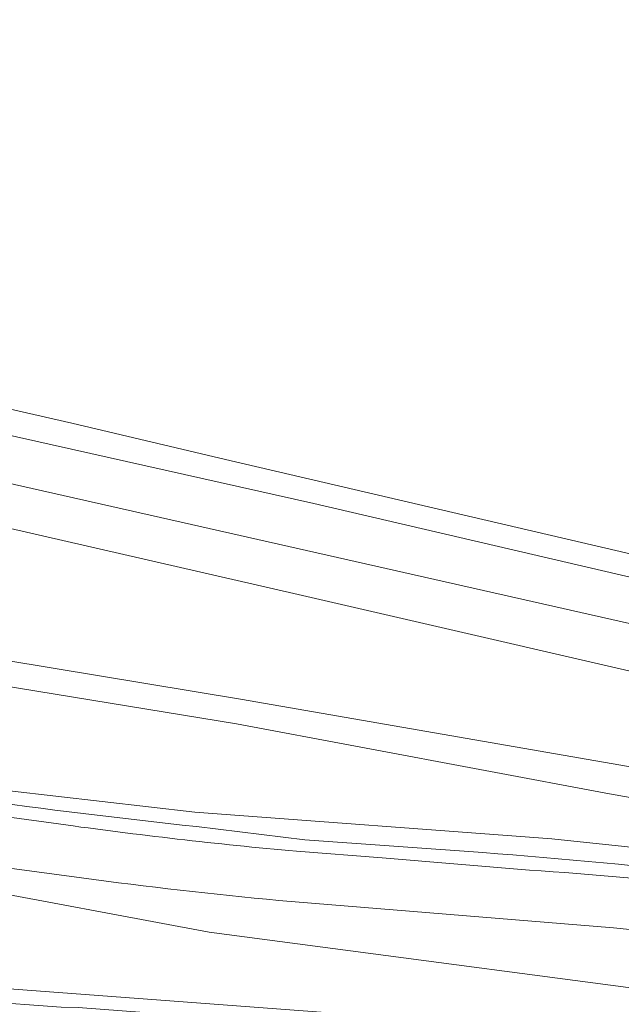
# Model space of a CAD drawing. Header units: metres. Extents: x 97476 to 98458, y 435938 to 436449.
# Tile 7 of 52: x 97900 to 97942, y 436042 to 436110. Entities that reach past the tile are written whole.
import ezdxf

# ---------------------------------------------------------------- set-up
doc = ezdxf.new("R2010")
doc.units = ezdxf.units.M
for name, color, linetype, lineweight in [('B-WE-GW-TALUD_KRUIN-G', 252, 'Continuous', 18), ('B-WE-OG-TERREIN_CULTUURSCHEIDING-GV', 252, 'Continuous', 18), ('B-WE-OG-WATER-GV', 252, 'Continuous', 18), ('B-WE-OG-WATER_SLOOT-GV', 252, 'Continuous', 18), ('B-WE-VH-VERHARDING_ASFALT-GV', 252, 'Continuous', 18)]:
    doc.layers.add(name, color=color, linetype=linetype, lineweight=lineweight)

msp = doc.modelspace()

# ---------------------------------------------------------------- linework, layer by layer
at = {"layer": 'B-WE-GW-TALUD_KRUIN-G'}
for points in [[(97740.263, 436083.524), (97743.72, 436083.54), (97751.49, 436083.12), (97774.677, 436081.372), (97789.192, 436079.148), (97831.82, 436074.268), (97850.451, 436072.18), (97915.293, 436061.568), (97940.979, 436056.75), (97985.85, 436048.791), (97988.26, 436049.527), (97989.386, 436054.219)], [(97766.831, 436056.971), (97774.174, 436056.085), (97793.023, 436053.566), (97793.89, 436053.757), (97798.094, 436053.354), (97798.157, 436054.271), (97803.888, 436053.595), (97803.785, 436052.342), (97813.036, 436051.198), (97858.742, 436046.428), (97878.799, 436044.888), (97927.545, 436041.219), (97973.23, 436037.458), (97978.665, 436037.21), (97982.082, 436037.111), (97983.71, 436037.829), (97985.187, 436041.8)]]:
    msp.add_lwpolyline(points, dxfattribs=at)
at = {"layer": 'B-WE-OG-TERREIN_CULTUURSCHEIDING-GV'}
for points in [[(97982.98, 436055.83), (97919.24, 436070.55), (97879.905, 436079.571), (97840.725, 436089.016), (97840.837, 436082.603), (97793.476, 436093.511), (97774.884, 436100.637), (97775.044, 436102.258), (97773.966, 436102.242), (97740.295, 436094.835), (97740.271, 436086.287), (97743.63, 436086.2), (97751.58, 436085.86), (97775.313, 436083.726), (97832.43, 436075.856), (97850.625, 436074.026), (97915.579, 436063.267), (97983.959, 436051.41)], [(97740.271, 436086.287), (97740.263, 436083.524), (97743.72, 436083.54), (97751.49, 436083.12), (97774.677, 436081.372), (97789.192, 436079.148), (97831.82, 436074.268), (97850.451, 436072.18), (97915.293, 436061.568), (97940.979, 436056.75), (97985.85, 436048.791), (97988.26, 436049.527), (97989.386, 436054.219), (97986.607, 436054.824), (97986.042, 436052.552)], [(97983.959, 436051.41), (97915.579, 436063.267), (97850.625, 436074.026), (97832.43, 436075.856), (97775.313, 436083.726), (97751.58, 436085.86), (97743.63, 436086.2), (97740.271, 436086.287)], [(97961.603, 436051.056), (97937.003, 436053.644), (97912.425, 436055.497), (97896.448, 436057.322), (97876.063, 436060.239), (97866.13, 436062.035), (97852.651, 436063.535), (97847.839, 436064.22), (97834.369, 436066.039), (97774.065, 436073.864), (97758.4, 436075.583), (97749.456, 436076.434), (97743.4, 436076.698), (97740.247, 436077.781), (97740.243, 436076.597), (97742.759, 436075.972), (97753.053, 436075.231)], [(97754.026, 436074.12), (97767.282, 436072.696), (97771.21, 436072.274), (97776.187, 436071.664), (97801.92, 436068.24), (97859.326, 436060.656), (97875.56, 436058.511), (97878.952, 436057.941), (97903.033, 436054.675)], [(97999.317, 436054.627), (97998.719, 436054.568), (97998.73, 436054.283), (97998.897, 436052.15), (97998.98, 436051.22), (97991.994, 436050.567), (97991.698, 436053.716), (97989.386, 436054.219), (97988.26, 436049.527), (97985.85, 436048.791), (97940.979, 436056.75), (97915.293, 436061.568), (97850.451, 436072.18)], [(97803.785, 436052.342), (97813.036, 436051.198), (97858.742, 436046.428), (97878.799, 436044.888), (97927.545, 436041.219), (97973.23, 436037.458), (97978.665, 436037.21), (97982.082, 436037.111), (97983.71, 436037.829), (97985.187, 436041.8), (97982.459, 436039.302), (97980.215, 436037.878), (97978.299, 436038.135), (97957.238, 436041.526), (97952.007, 436042.12), (97913.417, 436047.228), (97895.956, 436050.476), (97876.83, 436054.138), (97866.478, 436056.076), (97861.797, 436056.801), (97858.86, 436057.188), (97837.07, 436060.055), (97775.158, 436068.263)], [(97847.839, 436064.22), (97852.651, 436063.535), (97866.13, 436062.035), (97876.063, 436060.239), (97896.448, 436057.322), (97912.425, 436055.497), (97937.003, 436053.644), (97961.603, 436051.056), (97968.863, 436050.457), (97981.053, 436049.248), (97990.489, 436048.039), (97995.03, 436047.215), (97998.531, 436045.911), (97997, 436045.356), (97989.527, 436046.674), (97976.876, 436048.301), (97971.362, 436048.321), (97965.414, 436049.148)], [(97904.613, 436050.964), (97866.478, 436056.076)], [(97932.251, 436052.711), (97920.007, 436053.584), (97912.53, 436054.495)], [(97912.53, 436054.495), (97920.007, 436053.584), (97932.251, 436052.711)], [(97919.421, 436052.793), (97925.329, 436052.343), (97935.471, 436051.497)], [(97895.956, 436050.476), (97913.417, 436047.228), (97952.007, 436042.12), (97957.238, 436041.526), (97978.299, 436038.135), (97980.215, 436037.878), (97982.459, 436039.302), (97985.187, 436041.8), (97983.71, 436037.829), (97982.082, 436037.111), (97978.665, 436037.21), (97973.23, 436037.458), (97927.545, 436041.219), (97878.799, 436044.888)], [(97972.354, 436043.971), (97964.079, 436044.925), (97956.159, 436045.792), (97945.768, 436047.061), (97941.266, 436047.516), (97918.214, 436049.411)], [(97869.441, 436044.537), (97903.225, 436042.064), (97904.382, 436042.034), (97936.517, 436039.588), (97979.009, 436036.232), (97980.826, 436036.118), (97984.231, 436035.852), (97987.457, 436035.536), (97989.205, 436035.365), (97989.188, 436035.967), (97990.384, 436035.831)]]:
    msp.add_lwpolyline(points, dxfattribs=at)
for points in [[(97912.53, 436054.495, -0.013736), (97881.444, 436058.72)], [(97881.444, 436058.72, 0.013736), (97912.53, 436054.495)], [(97903.033, 436054.675, 0.011956), (97919.421, 436052.793)], [(97965.414, 436049.148, 0.014204), (97932.251, 436052.711)], [(97932.251, 436052.711, -0.014204), (97965.414, 436049.148)], [(97935.471, 436051.497, -0.015405), (97948.449, 436050.275)], [(97918.214, 436049.411, -0.010665), (97904.613, 436050.964)]]:
    msp.add_lwpolyline(points, format="xyb", dxfattribs=at)
at = {"layer": 'B-WE-OG-WATER-GV'}
for points in [[(97616.62, 436069.67), (97627.365, 436072.233), (97627.52, 436072.27), (97643.293, 436075.944), (97721.62, 436094.19), (97731.804, 436096.397), (97735.077, 436096.665), (97740.303, 436097.759), (97772.822, 436104.567), (97775.294, 436104.786), (97778.503, 436105.071), (97793.52, 436102.149), (97828.355, 436094.485), (97840.679, 436091.645), (97881.089, 436082.334), (97983.492, 436059.185)], [(97984.01, 436061.984), (97920.61, 436076.745), (97861.632, 436089.989), (97831.945, 436096.508), (97802.023, 436103.55)]]:
    msp.add_lwpolyline(points, dxfattribs=at)
at = {"layer": 'B-WE-OG-WATER_SLOOT-GV'}
for points in [[(97984.839, 436063.377), (97942.784, 436073.197), (97914.547, 436079.791), (97903.95, 436082.28), (97863.456, 436091.524), (97824.679, 436100.376), (97821.196, 436101.068), (97775.848, 436110.081), (97764.55, 436107.928), (97740.319, 436103.45), (97736.313, 436102.71), (97735.38, 436102.538), (97733.839, 436102.253), (97734.337, 436100.007), (97764.397, 436106.167), (97778.746, 436108.098), (97802.023, 436103.55), (97831.945, 436096.508), (97861.632, 436089.989), (97920.61, 436076.745), (97984.01, 436061.984)], [(97840.679, 436091.645), (97840.725, 436089.016), (97879.905, 436079.571), (97919.24, 436070.55), (97982.98, 436055.83)], [(97983.492, 436059.185), (97881.089, 436082.334), (97840.679, 436091.645)]]:
    msp.add_lwpolyline(points, dxfattribs=at)
at = {"layer": 'B-WE-VH-VERHARDING_ASFALT-GV'}
for points in [[(97903.033, 436054.675), (97878.952, 436057.941), (97875.56, 436058.511), (97859.326, 436060.656), (97858.86, 436057.188), (97861.797, 436056.801), (97866.478, 436056.076), (97904.613, 436050.964)], [(97935.471, 436051.497), (97925.329, 436052.343), (97919.421, 436052.793)], [(97918.214, 436049.411), (97941.266, 436047.516), (97945.768, 436047.061), (97956.159, 436045.792), (97964.079, 436044.925), (97972.354, 436043.971), (97982.004, 436042.799), (97982.879, 436042.59), (97986.691, 436042.12), (97991.556, 436041.408), (97996.553, 436040.634), (97998.126, 436040.356), (97998.187, 436040.345), (98007.527, 436038.602), (98008.923, 436038.339), (98013.194, 436037.559), (98014.879, 436037.277), (98029.796, 436034.017), (98032.549, 436033.475), (98043.777, 436031.098), (98049.247, 436029.907)]]:
    msp.add_lwpolyline(points, dxfattribs=at)
for points in [[(97919.421, 436052.793, -0.011956), (97903.033, 436054.675)], [(97948.449, 436050.275, 0.015405), (97935.471, 436051.497)], [(97904.613, 436050.964, 0.010665), (97918.214, 436049.411)]]:
    msp.add_lwpolyline(points, format="xyb", dxfattribs=at)
msp.add_lwpolyline([(97856.351, 436038.589), (97857.723, 436038.899), (97859.668, 436038.882), (97863.806, 436038.385), (97868.989, 436037.762), (97897.969, 436035.478), (97932.424, 436032.849), (97971.456, 436029.99), (97978.286, 436029.482), (97982.682, 436029.019), (97986.885, 436028.604), (97987.457, 436035.536), (97984.231, 436035.852), (97980.826, 436036.118), (97979.009, 436036.232), (97936.517, 436039.588), (97904.382, 436042.034), (97903.225, 436042.064), (97869.441, 436044.537), (97857.297, 436045.719)], close=True, dxfattribs=at)

doc.saveas('drawing.dxf')
